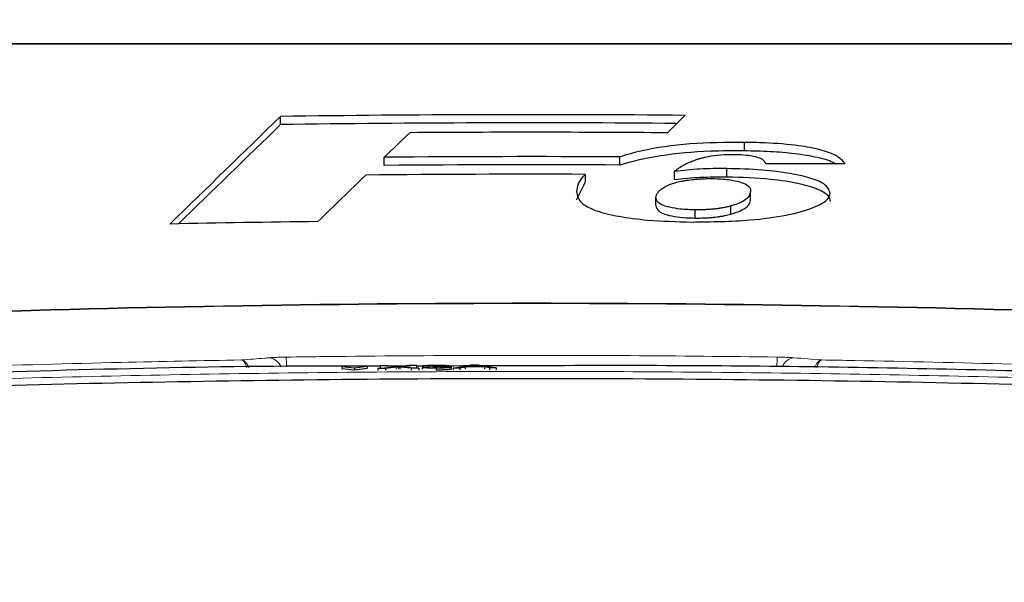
# Paper-space layout 'Blatt3' of a CAD drawing. Header units: millimetres. Extents: x 5 to 418, y 2 to 292.
# Tile 26 of 40: x 189 to 223, y 238 to 257. Entities that reach past the tile are written whole.
import ezdxf

# ---------------------------------------------------------------- set-up
doc = ezdxf.new("R2010")
doc.units = ezdxf.units.MM
doc.layers.add('SLD-0', color=7, linetype='Continuous')
doc.styles.add('SLDTEXTSTYLE0', font='TXT', dxfattribs={"width": 0.605})
doc.dimstyles.new('SLDDIMSTYLE5', dxfattribs={"dimtxt": 3.5, "dimasz": 3.302, "dimexe": 0, "dimexo": 0.0625, "dimgap": 0.875, "dimtad": 1, "dimlfac": 1.5, "dimrnd": 1e-09, "dimzin": 12, "dimdsep": 46, "dimtxsty": 'SLDTEXTSTYLE0', "dimsah": 1, "dimcen": 0.09, "dimadec": 0, "dimazin": 3, "dimtfac": 1, "dimtofl": 0, "dimtmove": 0, "dimatfit": 3, "dimfxl": 1, "dimfrac": 2, "dimtolj": 1, "dimtzin": 12, "dimarcsym": 0})

# ---------------------------------------------------------------- blocks, each defined once
blk = doc.blocks.new('_D_16')
at = {"layer": 'SLD-0', "color": 7}
for p, q in [((130.949, 139.138), (130.949, 268.927)), ((320.949, 139.138), (320.949, 268.927)), ((130.949, 267.927), (320.949, 267.927))]:
    blk.add_line(p, q, dxfattribs=at)
for points in [[(130.949, 267.927), (134.251, 267.419), (134.251, 268.435)], [(320.949, 267.927), (317.647, 268.435), (317.647, 267.419)]]:
    blk.add_solid(points, dxfattribs=at)
at = {"layer": 'SLD-0', "color": 7, "insert": (221.939, 272.438), "char_height": 3.5, "attachment_point": 1, "style": 'SLDTEXTSTYLE0'}
blk.add_mtext('285', dxfattribs=at)

psp = doc.layouts.new('Blatt3')

# ---------------------------------------------------------------- linework, layer by layer
at = {"color": 7, "linetype": 'Continuous', "lineweight": 25}
for p, q in [((198.1121, 253.6556), (198.1121, 253.9317)), ((211.2184, 253.379), (211.806, 253.9697)), ((213.8176, 252.7795), (213.8176, 253.0556)), ((201.6244, 252.2753), (201.6244, 252.5514)), ((209.5994, 252.2888), (209.5994, 252.5649)), ((211.4558, 251.7996), (211.4558, 252.0757)), ((213.2227, 251.8932), (213.2227, 252.1693)), ((208.1305, 251.1163), (208.4308, 251.698)), ((208.4308, 251.9741), (208.4308, 251.698)), ((214.028, 251.1327), (214.028, 251.4088)), ((210.8228, 250.9193), (210.8228, 251.1953)), ((212.155, 250.4956), (212.155, 250.7716)), ((213.3529, 250.6254), (213.3529, 250.9015)), ((201.0403, 245.4796), (200.1935, 245.4755)), ((200.1935, 245.4755), (200.1938, 245.409)), ((200.1935, 245.4755), (200.6171, 245.4288)), ((200.1938, 245.409), (200.6174, 245.3623)), ((200.6171, 245.4288), (201.0403, 245.4796)), ((200.6171, 245.4288), (200.6174, 245.3623)), ((200.6174, 245.3623), (201.0406, 245.4131)), ((201.0403, 245.4796), (201.0406, 245.4131)), ((201.4031, 245.4083), (201.9695, 245.4659)), ((201.6669, 245.4096), (201.4031, 245.4083)), ((201.4031, 245.4083), (201.4034, 245.3418)), ((201.4812, 245.5106), (201.7417, 245.5118)), ((201.9695, 245.4659), (201.4812, 245.5106)), ((201.4812, 245.5106), (201.4815, 245.444)), ((202.0295, 245.4464), (201.6669, 245.4096)), ((201.6669, 245.4096), (201.6672, 245.3438)), ((202.4729, 245.4878), (201.6837, 245.4878)), ((201.7417, 245.5118), (202.0093, 245.4873)), ((202.1016, 245.4538), (202.1019, 245.389)), ((202.538, 245.4138), (202.1646, 245.448)), ((202.189, 245.4882), (202.4555, 245.5153)), ((202.7196, 245.5166), (202.2318, 245.467)), ((202.2318, 245.467), (202.7988, 245.4151)), ((202.4555, 245.5153), (202.7196, 245.5166)), ((202.7988, 245.4151), (202.538, 245.4138)), ((202.538, 245.4138), (202.5383, 245.3498)), ((202.7196, 245.5166), (202.7199, 245.4525)), ((203.2847, 245.4877), (202.7198, 245.4878)), ((202.7988, 245.4151), (202.7991, 245.3513)), ((202.9074, 245.4431), (203.1039, 245.4453)), ((202.9074, 245.4431), (202.9077, 245.3794)), ((203.1234, 245.4911), (202.9268, 245.4915)), ((202.9268, 245.4915), (202.927, 245.4433)), ((203.1234, 245.4911), (203.1237, 245.4276)), ((203.2789, 245.4658), (203.2991, 245.4776)), ((203.2789, 245.4658), (203.2792, 245.4023)), ((203.3845, 245.4166), (203.3848, 245.3532)), ((203.4061, 245.4678), (203.4062, 245.4357)), ((203.8902, 245.4511), (203.8906, 245.3875)), ((203.9558, 245.4207), (204.5641, 245.5256)), ((204.1853, 245.4219), (203.9558, 245.4207)), ((203.9558, 245.4207), (203.9561, 245.3571)), ((204.3596, 245.4541), (204.1853, 245.4219)), ((204.1853, 245.4219), (204.1856, 245.3579)), ((205.0132, 245.4573), (204.3596, 245.4541)), ((204.3596, 245.4541), (204.3599, 245.39)), ((204.5814, 245.4951), (204.4246, 245.4661)), ((204.4246, 245.4661), (204.948, 245.4687)), ((204.5641, 245.5256), (204.808, 245.5268)), ((204.5814, 245.4951), (204.5816, 245.4669)), ((204.6861, 245.5145), (204.6863, 245.4674)), ((204.948, 245.4687), (204.7989, 245.4948)), ((204.808, 245.5268), (205.4173, 245.4279)), ((205.1878, 245.4268), (205.0132, 245.4573)), ((205.0132, 245.4573), (205.0135, 245.3919)), ((205.4173, 245.4279), (205.1878, 245.4268)), ((205.1878, 245.4268), (205.1881, 245.3609)), ((205.4173, 245.4279), (205.4176, 245.3614))]:
    psp.add_line(p, q, dxfattribs=at)
at = {"color": 7, "linetype": 'Continuous', "lineweight": 18}
for p, q in [((202.0295, 245.4464), (202.0298, 245.3815)), ((202.1646, 245.448), (202.1649, 245.3834)), ((204.7989, 245.4948), (204.799, 245.468))]:
    psp.add_line(p, q, dxfattribs=at)
at = {"color": 7, "linetype": 'Continuous', "lineweight": 25}
for radius, start, end in [(597.5873, 89.5023721, 90.8153575), (597.3112, 89.5285622, 90.8157344), (596.9919, 89.5582727, 90.3960032), (596.1674, 89.7132603, 90.4797227), (595.8913, 89.7131275, 90.4799449), (595.572, 89.8253963, 90.5400746), (594.0147, 90.6986516, 91.1812514), (591.1958, 87.9778569, 92.0221431)]:
    psp.add_arc((206.6159, -343.5951), radius, start, end, dxfattribs=at)
at = {"color": 7, "linetype": 'Continuous', "lineweight": 18}
for centre, radius, start, end in [((206.6159, -343.5951), 591.2173, 87.9780764, 92.0219236), ((197.6667, 245.2664), 0.5079, 22.8199, 81.4901), ((-163.1771, 240.3823), 361.5255, 0.80576, 0.857318), ((573.4277, 240.4264), 358.5439, 179.142601, 179.193969), ((215.5646, 245.2674), 0.5069, 98.47488, 156.81143)]:
    psp.add_arc(centre, radius, start, end, dxfattribs=at)
at = {"color": 7, "linetype": 'Continuous', "lineweight": 25}
for centre, major_axis, ratio, start_param, end_param in [((6744.3196, -343.5951), (6847.5678, 0), 0.297415, 2.8438126, 2.8456808), ((6741.3398, -343.5951), (6844.4467, 0), 0.297415, 2.8438145, 2.8455388), ((6406.1036, -343.5951), (6507.2259, 0), 0.3038865, 2.8349167, 2.8353575), ((216.2405, -343.5951), (596.0002, 0), 0.9998696, 1.569131, 1.5736483), ((6855.8338, -343.5951), (6956.4722, 0), 0.293914, 2.8460316, 2.8468367)]:
    psp.add_ellipse(centre, major_axis=major_axis, ratio=ratio, start_param=start_param, end_param=end_param, dxfattribs=at)
at = {"color": 7, "linetype": 'Continuous', "lineweight": 18}
for points, knots in [([(227.3153, 256.3818), (225.6113, 256.3819), (222.2015, 256.382), (217.0596, 256.3821), (211.8999, 256.3822), (207.2918, 256.3822), (203.2466, 256.3822), (199.7669, 256.3822), (196.2883, 256.3821), (192.8119, 256.382), (189.3526, 256.3819), (187.0574, 256.3819), (185.9165, 256.3818)], [0, 0, 0, 0, 0.1240156, 0.248154, 0.3726687, 0.4973114, 0.5811585, 0.6650056, 0.7488917, 0.8328946, 0.9169361, 1, 1, 1, 1]), ([(186.057, 245.4175), (186.5012, 245.4327), (188.7221, 245.5086), (192.302, 245.6104), (195.4383, 245.6692), (196.7971, 245.6947)], [0, 0, 0, 0, 0.1241023, 0.6205161, 1, 1, 1, 1]), ([(196.7971, 245.6947), (197.0587, 245.7153), (197.3736, 245.7401), (197.6885, 245.7645), (197.7419, 245.7687)], [0, 0, 0, 0, 0.8306218, 1, 1, 1, 1]), ([(196.9702, 245.4316), (196.9693, 245.4348), (196.9649, 245.4503), (196.9565, 245.4766), (196.9435, 245.5131), (196.931, 245.5433), (196.9194, 245.568), (196.9105, 245.5855), (196.9012, 245.6019), (196.8917, 245.6172), (196.8819, 245.6313), (196.8716, 245.6446), (196.8606, 245.6569), (196.8491, 245.668), (196.8374, 245.6773), (196.8237, 245.6859), (196.8108, 245.6915), (196.8013, 245.694), (196.7976, 245.6946), (196.7971, 245.6947)], [0, 0, 0, 0, 0.0204247, 0.0984147, 0.1767733, 0.2812649, 0.3336957, 0.3869154, 0.4402432, 0.4942326, 0.5485561, 0.6029907, 0.6645584, 0.726285, 0.7884938, 0.8508641, 0.941744, 0.9920028, 1, 1, 1, 1]), ([(197.0422, 245.4332), (197.0359, 245.4488), (197.0245, 245.4765), (197.0081, 245.5084), (196.9947, 245.5323), (196.9829, 245.5518), (196.9706, 245.5702), (196.9579, 245.5875), (196.9448, 245.6038), (196.9314, 245.6189), (196.9176, 245.6328), (196.9029, 245.6459), (196.8874, 245.6581), (196.871, 245.6689), (196.8543, 245.678), (196.835, 245.6864), (196.8166, 245.6918), (196.8031, 245.694), (196.7978, 245.6946), (196.7971, 245.6947)], [0, 0, 0, 0, 0.1005664, 0.1787358, 0.2308158, 0.2830081, 0.3353056, 0.3883968, 0.4415959, 0.4954549, 0.5496472, 0.6039504, 0.6653681, 0.7269444, 0.7890017, 0.8512201, 0.941884, 0.9920202, 1, 1, 1, 1]), ([(197.7419, 245.7687), (197.7747, 245.771), (197.8413, 245.7758), (197.9582, 245.7818), (198.0851, 245.7867), (198.1884, 245.7894), (198.2634, 245.7909), (198.2931, 245.7913), (198.3079, 245.7916)], [0, 0, 0, 0, 0.2115218, 0.4291605, 0.6407518, 0.8584926, 0.9291367, 1, 1, 1, 1]), ([(198.3079, 245.7916), (198.7523, 245.7975), (200.9744, 245.8273), (204.8548, 245.8543), (209.9493, 245.8497), (213.2656, 245.8109), (214.9239, 245.7916)], [0, 0, 0, 0, 0.0802418, 0.4012121, 0.7005954, 1, 1, 1, 1]), ([(214.9239, 245.7916), (215.0136, 245.7897), (215.193, 245.7861), (215.3808, 245.7767), (215.468, 245.7703), (215.4899, 245.7687)], [0, 0, 0, 0, 0.4282329, 0.8563378, 1, 1, 1, 1]), ([(215.4899, 245.7687), (215.8036, 245.7442), (216.1185, 245.7197), (216.4334, 245.6948), (216.4347, 245.6947)], [0, 0, 0, 0, 0.996046, 1, 1, 1, 1]), ([(216.4347, 245.6947), (216.4339, 245.6946), (216.4317, 245.6944), (216.4261, 245.6936), (216.4124, 245.6911), (216.3758, 245.68), (216.3066, 245.6333), (216.2356, 245.5514), (216.2045, 245.4605), (216.1974, 245.4398)], [0, 0, 0, 0, 0.0082191, 0.0251455, 0.064063, 0.1641432, 0.4399743, 0.8722555, 1, 1, 1, 1]), ([(216.4347, 245.6947), (216.4342, 245.6946), (216.4326, 245.6943), (216.4287, 245.6935), (216.4221, 245.6917), (216.4135, 245.6883), (216.4031, 245.6829), (216.3916, 245.6753), (216.379, 245.6647), (216.3664, 245.6519), (216.3549, 245.6381), (216.3446, 245.6239), (216.3354, 245.6097), (216.3262, 245.5944), (216.3172, 245.5777), (216.3083, 245.5596), (216.2996, 245.5402), (216.291, 245.5195), (216.2804, 245.4912), (216.2711, 245.4646), (216.2652, 245.4437), (216.2638, 245.4386)], [0, 0, 0, 0, 0.0081229, 0.0248572, 0.063327, 0.1127618, 0.1622743, 0.2300555, 0.2980391, 0.3666474, 0.4354693, 0.4881044, 0.5408378, 0.593721, 0.6468067, 0.7010807, 0.7554675, 0.8102016, 0.8650545, 0.9671659, 1, 1, 1, 1]), ([(216.4347, 245.6947), (216.8053, 245.6883), (218.9536, 245.6511), (222.534, 245.5696), (225.7428, 245.4644), (227.1748, 245.4175)], [0, 0, 0, 0, 0.1035199, 0.5999338, 1, 1, 1, 1]), ([(168.0635, 244.1689), (168.9509, 244.2202), (173.388, 244.4764), (181.3801, 244.8472), (192.0435, 245.173), (202.7147, 245.3232), (213.3917, 245.3006), (224.0294, 245.1009), (234.624, 244.7422), (241.6532, 244.36), (245.1683, 244.1689)], [0, 0, 0, 0, 0.0345653, 0.1728308, 0.3110963, 0.4493987, 0.587812, 0.7262622, 0.8631132, 1, 1, 1, 1])]:
    psp.add_open_spline(points, degree=3, knots=knots, dxfattribs=at)
at = {"color": 7, "linetype": 'Continuous', "lineweight": 25}
for points, knots in [([(185.9387, 256.4049), (189.3855, 256.4049), (196.2936, 256.4049), (206.676, 256.4049), (217.0349, 256.4049), (223.8691, 256.4049), (227.2931, 256.4049)], [0, 0, 0, 0, 0.2508222, 0.5026819, 0.7508343, 1, 1, 1, 1]), ([(213.8176, 253.0556), (213.1949, 253.0496), (211.9437, 253.0375), (210.4928, 252.8273), (209.8413, 252.6359), (209.5994, 252.5649)], [0, 0, 0, 0, 0.3837768, 0.7711572, 1, 1, 1, 1]), ([(217.2331, 252.3266), (217.1492, 252.4266), (217.0029, 252.6012), (216.4104, 252.8151), (215.5805, 252.9666), (214.6745, 253.0379), (214.0465, 253.0509), (213.8176, 253.0556)], [0, 0, 0, 0, 0.242898, 0.4237478, 0.6045665, 0.8558512, 1, 1, 1, 1]), ([(209.5994, 252.2888), (209.618, 252.2948), (210.0068, 252.4204), (210.9251, 252.6361), (212.4439, 252.7774), (213.4313, 252.7789), (213.8176, 252.7795)], [0, 0, 0, 0, 0.01856478, 0.38884386, 0.76090732, 1, 1, 1, 1]), ([(213.8176, 252.7795), (214.1082, 252.7726), (214.6878, 252.7588), (215.5517, 252.69), (216.3124, 252.559), (216.7816, 252.4245), (216.8885, 252.3376), (216.9023, 252.3264)], [0, 0, 0, 0, 0.237619, 0.473903, 0.7180087, 0.9635523, 1, 1, 1, 1]), ([(211.4558, 252.0757), (211.4816, 252.0971), (211.5332, 252.1399), (211.6208, 252.2033), (211.7202, 252.2656), (211.8132, 252.3168), (211.9163, 252.3676), (212.0082, 252.4077), (212.1022, 252.443), (212.1841, 252.4715), (212.2804, 252.5026), (212.3889, 252.531), (212.4568, 252.5473), (212.4795, 252.5528)], [0, 0, 0, 0, 0.1212092, 0.2425811, 0.3642266, 0.4861176, 0.5492335, 0.6756689, 0.7391648, 0.7825223, 0.8691545, 0.95622, 1, 1, 1, 1]), ([(212.4795, 252.5528), (212.552, 252.5676), (212.746, 252.6072), (213.0975, 252.6447), (213.3782, 252.6464), (213.5011, 252.6471)], [0, 0, 0, 0, 0.251222, 0.6721781, 1, 1, 1, 1]), ([(213.5011, 252.6471), (213.6318, 252.6432), (213.8598, 252.6364), (214.1483, 252.591), (214.367, 252.5237), (214.4897, 252.4305), (214.5235, 252.3606), (214.5408, 252.325)], [0, 0, 0, 0, 0.2181803, 0.3806491, 0.5437188, 0.7674666, 1, 1, 1, 1]), ([(213.2227, 252.1693), (213.0697, 252.1695), (212.7635, 252.17), (212.158, 252.1491), (211.7363, 252.105), (211.4558, 252.0757)], [0, 0, 0, 0, 0.25056736, 0.50164579, 1, 1, 1, 1]), ([(216.7203, 251.3364), (216.6843, 251.4429), (216.6225, 251.626), (216.0688, 251.8548), (215.3432, 252.0166), (214.3749, 252.1382), (213.6265, 252.1584), (213.2227, 252.1693)], [0, 0, 0, 0, 0.2335403, 0.4017202, 0.5694332, 0.7676612, 1, 1, 1, 1]), ([(208.4308, 251.9741), (208.397, 251.9417), (208.1996, 251.7526), (208.1618, 251.5556), (208.1305, 251.3924)], [0, 0, 0, 0, 0.1717276, 1, 1, 1, 1]), ([(210.8228, 251.1953), (210.8255, 251.2219), (210.8308, 251.275), (210.8766, 251.3545), (210.9511, 251.4332), (211.0357, 251.4985), (211.1195, 251.5503), (211.1936, 251.5895), (211.2792, 251.6274), (211.3716, 251.6615), (211.4989, 251.7011), (211.6402, 251.7346), (211.7979, 251.7623), (211.963, 251.7866), (212.1381, 251.8062), (212.3085, 251.8193), (212.4574, 251.8276), (212.5973, 251.8306), (212.7026, 251.8308), (212.7379, 251.8309)], [0, 0, 0, 0, 0.0875521, 0.175477, 0.2655413, 0.3562736, 0.40443, 0.4527439, 0.50171, 0.550985, 0.5917711, 0.6741886, 0.7159897, 0.7566991, 0.8387404, 0.8801585, 0.9098986, 0.9698486, 1, 1, 1, 1]), ([(211.4558, 251.7996), (211.5945, 251.8153), (211.8722, 251.8467), (212.4585, 251.8889), (212.9175, 251.8915), (213.2227, 251.8932)], [0, 0, 0, 0, 0.250567, 0.5016468, 1, 1, 1, 1]), ([(212.7379, 251.8309), (212.928, 251.8231), (213.2808, 251.8087), (213.6914, 251.7216), (213.9548, 251.6025), (214.0219, 251.4936), (214.0268, 251.4251), (214.028, 251.4088)], [0, 0, 0, 0, 0.2466372, 0.4576364, 0.6531619, 0.9172678, 1, 1, 1, 1]), ([(213.2227, 251.8932), (213.7277, 251.8774), (214.6027, 251.8501), (215.6569, 251.684), (216.3426, 251.4855), (216.6776, 251.2677), (216.7072, 251.1237), (216.7203, 251.0603)], [0, 0, 0, 0, 0.2894623, 0.5015356, 0.6800704, 0.8591323, 1, 1, 1, 1]), ([(208.1305, 251.3924), (208.1567, 251.2515), (208.1997, 251.0207), (208.7738, 250.7299), (209.5529, 250.5402), (210.6633, 250.3984), (211.53, 250.3745), (212.0368, 250.3605)], [0, 0, 0, 0, 0.2577792, 0.422516, 0.5870403, 0.7585544, 1, 1, 1, 1]), ([(212.0368, 250.3605), (212.7049, 250.3699), (213.8504, 250.3859), (215.2885, 250.579), (216.1851, 250.8351), (216.6626, 251.1015), (216.7044, 251.2717), (216.7203, 251.3364)], [0, 0, 0, 0, 0.2923013, 0.501145, 0.7100044, 0.88957, 1, 1, 1, 1]), ([(214.028, 251.4088), (214.0055, 251.3175), (213.9718, 251.1801), (213.6933, 251.0099), (213.4681, 250.9382), (213.3529, 250.9015)], [0, 0, 0, 0, 0.4920825, 0.7400991, 1, 1, 1, 1]), ([(212.155, 250.7716), (211.9824, 250.7774), (211.6665, 250.7881), (211.2689, 250.8555), (210.9746, 250.9518), (210.8409, 251.072), (210.8285, 251.1564), (210.8228, 251.1953)], [0, 0, 0, 0, 0.2189956, 0.4008855, 0.5829924, 0.8075343, 1, 1, 1, 1]), ([(213.3529, 250.6254), (213.462, 250.6599), (213.7573, 250.7533), (213.9922, 250.9313), (214.0169, 251.0706), (214.028, 251.1327)], [0, 0, 0, 0, 0.24517746, 0.66332575, 1, 1, 1, 1]), ([(210.8228, 250.9193), (210.8368, 250.8533), (210.8586, 250.7505), (211.1075, 250.6227), (211.4315, 250.5473), (211.7981, 250.5042), (212.0468, 250.4982), (212.155, 250.4956)], [0, 0, 0, 0, 0.32234276, 0.50218984, 0.68265164, 0.86195354, 1, 1, 1, 1]), ([(213.3529, 250.9015), (213.3333, 250.8965), (213.2745, 250.8813), (213.1926, 250.8619), (213.0899, 250.8416), (212.989, 250.8248), (212.8669, 250.8076), (212.7375, 250.793), (212.624, 250.7843), (212.51, 250.7782), (212.4011, 250.7734), (212.2751, 250.7711), (212.1942, 250.7715), (212.155, 250.7716)], [0, 0, 0, 0, 0.0623637, 0.1872252, 0.2499109, 0.3529766, 0.4568954, 0.5619645, 0.6682265, 0.7206162, 0.8212143, 0.9134103, 1, 1, 1, 1]), ([(212.155, 250.4956), (212.1832, 250.4954), (212.2681, 250.4951), (212.3814, 250.4968), (212.4896, 250.5013), (212.589, 250.5061), (212.7021, 250.5138), (212.8258, 250.5265), (212.9406, 250.5416), (213.0514, 250.5587), (213.1586, 250.5785), (213.2587, 250.6011), (213.3214, 250.6173), (213.3529, 250.6254)], [0, 0, 0, 0, 0.0624126, 0.1875544, 0.2505163, 0.3059702, 0.4126344, 0.510819, 0.6032491, 0.701376, 0.8001562, 0.8997936, 1, 1, 1, 1]), ([(201.4813, 245.4878), (200.8605, 245.4886), (195.5564, 245.4954), (190.254, 245.333), (185.5722, 245.1896)], [0, 0, 0, 0, 0.1170355, 1, 1, 1, 1]), ([(202.0093, 245.4873), (202.0265, 245.4857), (202.0505, 245.4834), (202.0801, 245.4803), (202.086, 245.4788), (202.0889, 245.478)], [0, 0, 0, 0, 0.5612769, 0.7817626, 1, 1, 1, 1]), ([(202.1016, 245.4538), (202.0881, 245.4524), (202.0638, 245.4499), (202.04, 245.4475), (202.0295, 245.4464)], [0, 0, 0, 0, 0.5600016, 1, 1, 1, 1]), ([(202.0889, 245.478), (202.1076, 245.4799), (202.1409, 245.4833), (202.1743, 245.4867), (202.189, 245.4882)], [0, 0, 0, 0, 0.5599999, 1, 1, 1, 1]), ([(202.1646, 245.448), (202.1528, 245.4491), (202.1317, 245.451), (202.1108, 245.4529), (202.1016, 245.4538)], [0, 0, 0, 0, 0.5599998, 1, 1, 1, 1]), ([(203.3845, 245.4166), (203.3177, 245.4167), (203.1841, 245.4169), (203.0291, 245.4237), (202.9337, 245.4329), (202.9161, 245.4397), (202.9074, 245.4431)], [0, 0, 0, 0, 0.2799105, 0.5592491, 0.7794763, 1, 1, 1, 1]), ([(202.9268, 245.4915), (202.9419, 245.4955), (202.972, 245.5036), (203.0875, 245.513), (203.2308, 245.5184), (203.327, 245.5194), (203.3751, 245.5198)], [0, 0, 0, 0, 0.2802532, 0.5595228, 0.7795924, 1, 1, 1, 1]), ([(203.1039, 245.4453), (203.114, 245.4427), (203.1342, 245.4376), (203.1985, 245.4313), (203.2948, 245.4284), (203.3593, 245.4284), (203.3915, 245.4284)], [0, 0, 0, 0, 0.2808811, 0.5600727, 0.7796532, 1, 1, 1, 1]), ([(203.3813, 245.5081), (203.3451, 245.5077), (203.2729, 245.5069), (203.188, 245.5024), (203.1413, 245.4968), (203.1293, 245.493), (203.1234, 245.4911)], [0, 0, 0, 0, 0.2800014, 0.5591308, 0.7793201, 1, 1, 1, 1]), ([(203.4061, 245.4678), (203.382, 245.4675), (203.3389, 245.4671), (203.2973, 245.4662), (203.2789, 245.4658)], [0, 0, 0, 0, 0.5597721, 1, 1, 1, 1]), ([(203.2991, 245.4776), (203.3044, 245.4776), (203.3138, 245.4776), (203.3232, 245.4776), (203.3274, 245.4776)], [0, 0, 0, 0, 0.5600031, 1, 1, 1, 1]), ([(203.3274, 245.4776), (203.3663, 245.478), (203.444, 245.4789), (203.5441, 245.4826), (203.6078, 245.4885), (203.6125, 245.4926), (203.6148, 245.4946)], [0, 0, 0, 0, 0.2806803, 0.5609514, 0.7800568, 1, 1, 1, 1]), ([(203.3751, 245.5198), (203.4359, 245.5197), (203.5575, 245.5195), (203.7052, 245.5139), (203.7946, 245.5055), (203.8058, 245.4992), (203.8114, 245.496)], [0, 0, 0, 0, 0.2801842, 0.55985531, 0.77999994, 1, 1, 1, 1]), ([(203.6148, 245.4946), (203.611, 245.4969), (203.6033, 245.5013), (203.5385, 245.5059), (203.4605, 245.5081), (203.4077, 245.5081), (203.3813, 245.5081)], [0, 0, 0, 0, 0.27946, 0.5589523, 0.7792553, 1, 1, 1, 1]), ([(203.8902, 245.4511), (203.8813, 245.4462), (203.8635, 245.4364), (203.7239, 245.4251), (203.5567, 245.4183), (203.4419, 245.4172), (203.3845, 245.4166)], [0, 0, 0, 0, 0.2794007, 0.5590642, 0.7793783, 1, 1, 1, 1]), ([(203.8906, 245.3846), (203.8816, 245.3797), (203.8638, 245.3699), (203.7243, 245.3586), (203.557, 245.3518), (203.4423, 245.3507), (203.3848, 245.3501)], [0, 0, 0, 0, 0.2794007, 0.5590642, 0.7793783, 1, 1, 1, 1]), ([(203.3915, 245.4284), (203.4369, 245.4289), (203.5276, 245.4299), (203.6287, 245.436), (203.6857, 245.4431), (203.691, 245.4478), (203.6937, 245.4502)], [0, 0, 0, 0, 0.2798831, 0.5589932, 0.779319, 1, 1, 1, 1]), ([(203.6937, 245.4502), (203.6893, 245.453), (203.6805, 245.4586), (203.6032, 245.4646), (203.5063, 245.4678), (203.4395, 245.4678), (203.4061, 245.4678)], [0, 0, 0, 0, 0.27974674, 0.55917089, 0.77944362, 1, 1, 1, 1]), ([(203.8114, 245.496), (203.8079, 245.4936), (203.801, 245.4887), (203.7344, 245.4806), (203.6524, 245.477), (203.6023, 245.4748)], [0, 0, 0, 0, 0.2804963, 0.5610033, 1, 1, 1, 1]), ([(203.6023, 245.4748), (203.6486, 245.474), (203.741, 245.4725), (203.8355, 245.4661), (203.8839, 245.4586), (203.8881, 245.4536), (203.8902, 245.4511)], [0, 0, 0, 0, 0.2798072, 0.5591854, 0.7794082, 1, 1, 1, 1]), ([(227.6596, 245.1896), (227.4375, 245.1966), (226.3269, 245.2317), (221.6621, 245.3648), (213.8872, 245.5287), (207.0001, 245.5011), (203.6688, 245.4877)], [0, 0, 0, 0, 0.0277845, 0.138923, 0.5834903, 1, 1, 1, 1]), ([(204.6861, 245.5145), (204.6715, 245.5107), (204.6454, 245.5041), (204.601, 245.4979), (204.5814, 245.4951)], [0, 0, 0, 0, 0.55991459, 1, 1, 1, 1]), ([(204.7989, 245.4948), (204.7778, 245.4984), (204.7401, 245.505), (204.7026, 245.5116), (204.6861, 245.5145)], [0, 0, 0, 0, 0.5600021, 1, 1, 1, 1]), ([(245.804, 243.9125), (241.8633, 244.1235), (233.3668, 244.5784), (220.2985, 244.9645), (206.6123, 245.1088), (192.9268, 244.9633), (179.864, 244.5767), (171.3683, 244.122), (167.4279, 243.9111)], [0, 0, 0, 0, 0.1509637, 0.3254973, 0.5001042, 0.6745376, 0.8490439, 1, 1, 1, 1])]:
    psp.add_open_spline(points, degree=3, knots=knots, dxfattribs=at)

# ---------------------------------------------------------------- dimensions: what is measured, and where the dimension line sits
at = {"layer": 'SLD-0', "color": 7}
dim = psp.add_linear_dim(base=(320.9492, 267.9266), p1=(130.9492, 139.1382), p2=(320.9492, 139.1382), dimstyle='SLDDIMSTYLE5', dxfattribs=at)
dim.commit()
dim.dimension.update_dxf_attribs({"geometry": '_D_16', "text_midpoint": (225.9492, 267.9266), "dimtype": 160})

doc.saveas('drawing.dxf')
